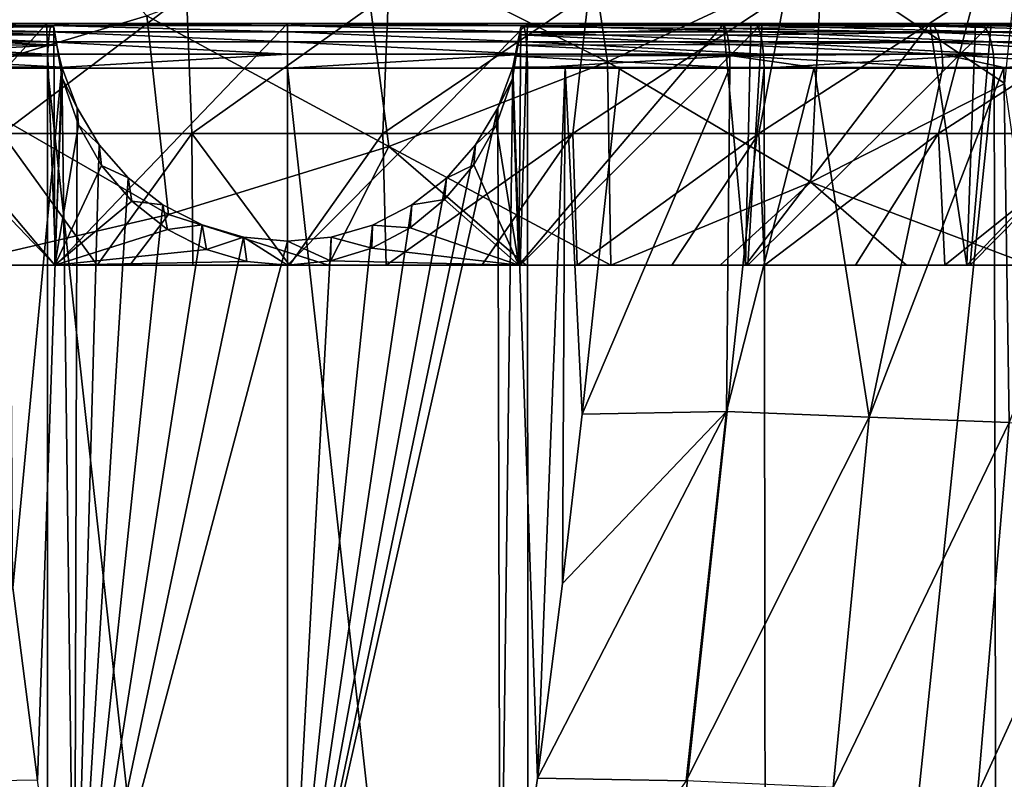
# Model space of a CAD drawing. Header units: metres. Extents: x -136 to 36, y -255 to -20.
# Tile 45 of 60: x -3.03 to 8.12, y -66.05 to -57.46. Entities that reach past the tile are written whole.
import ezdxf

# ---------------------------------------------------------------- set-up
doc = ezdxf.new("R2010")
doc.units = ezdxf.units.M
doc.layers.add('solid_11422034', color=7, linetype='CONTINUOUS')

msp = doc.modelspace()

# ---------------------------------------------------------------- linework, layer by layer
at = {"layer": 'solid_11422034'}
for points in [[(-1.592712, -57.415062, 19.441021), (-3.38525, -55.5, 20.298899), (-4.004148, -58.133327, 18.612755)], [(0.83985, -56.535145, 20.011412), (3.623228, -57.932858, 18.827477), (3.264627, -55.5, 20.317623)], [(6.050636, -56.802258, 18.932514), (3.264627, -55.5, 20.317623), (3.623228, -57.932858, 18.827477)], [(6.050636, -56.802258, 18.932514), (8.123577, -58.178337, 17.184635), (8.398214, -55.5, 18.787579)], [(0.83985, -56.535145, 20.011412), (-1.592712, -57.415062, 19.441021), (1.146632, -58.890987, 18.466843)], [(0.83985, -56.535145, 20.011412), (1.146632, -58.890987, 18.466843), (3.623228, -57.932858, 18.827477)], [(6.050636, -56.802258, 18.932514), (3.623228, -57.932858, 18.827477), (5.924851, -59.29583, 17.204914)], [(6.050636, -56.802258, 18.932514), (5.924851, -59.29583, 17.204914), (8.123577, -58.178337, 17.184635)], [(-3.414237, -57.162304, -19.363098), (-1.143232, -57.162304, -19.628542), (-3.231302, -58.746365, -18.325626)], [(-1.143232, -57.162304, -19.628542), (-1.081978, -58.746365, -18.576847), (-3.231302, -58.746365, -18.325626)], [(-1.143232, -57.162304, -19.628542), (1.143232, -57.162304, -19.628542), (-1.081978, -58.746365, -18.576847)], [(1.143232, -57.162304, -19.628542), (1.081978, -58.746365, -18.576847), (-1.081978, -58.746365, -18.576847)], [(3.414237, -57.162304, -19.363098), (3.231302, -58.746365, -18.325626), (1.081978, -58.746365, -18.576847)], [(1.143232, -57.162304, -19.628542), (3.414237, -57.162304, -19.363098), (1.081978, -58.746365, -18.576847)], [(5.63907, -57.162304, -18.835804), (5.336929, -58.746365, -17.826584), (3.231302, -58.746365, -18.325626)], [(3.414237, -57.162304, -19.363098), (5.63907, -57.162304, -18.835804), (3.231302, -58.746365, -18.325626)], [(7.787643, -57.162304, -18.053787), (7.370382, -58.746365, -17.086468), (5.336929, -58.746365, -17.826584)], [(5.63907, -57.162304, -18.835804), (7.787643, -57.162304, -18.053787), (5.336929, -58.746365, -17.826584)], [(9.830903, -57.162304, -17.027624), (9.304164, -58.746365, -16.115286), (7.370382, -58.746365, -17.086468)], [(7.787643, -57.162304, -18.053787), (9.830903, -57.162304, -17.027624), (7.370382, -58.746365, -17.086468)], [(-5.393061, -57.5, 21.74052), (-2.72637, -57.5, 22.233122), (-5.186861, -60.236507, 21.036278)], [(-5.066162, -57.5, 21.916666), (-2.72637, -57.5, 22.233122), (-5.393061, -57.5, 21.74052)], [(-2.693654, -57.596615, 22.631308), (-5.316499, -57.524742, 22.018188), (-5.349381, -57.596615, 22.154367)], [(-5.316499, -57.524742, 22.018188), (-2.677097, -57.524742, 22.492197), (-5.066162, -57.5, 21.916666)], [(-2.693654, -57.596615, 22.631308), (-2.677097, -57.524742, 22.492197), (-5.316499, -57.524742, 22.018188)], [(-5.245636, -57.507694, -21.775007), (-5.212624, -60.236507, -21.029846), (-2.63516, -60.236507, -21.505518)], [(-4.929375, -57.509964, -21.84815), (-5.245636, -57.507694, -21.775007), (-2.63516, -60.236507, -21.505518)], [(-2.72637, -57.5, 22.233122), (-2.622029, -60.236507, 21.507109), (-5.186861, -60.236507, 21.036278)], [(-5.066162, -57.5, 21.916666), (-2.434031, -57.5, 22.363235), (-2.72637, -57.5, 22.233122)], [(-2.677097, -57.524742, 22.492197), (-2.434031, -57.5, 22.363235), (-5.066162, -57.5, 21.916666)], [(-4.954734, -57.555439, -21.974823), (-4.929375, -57.509964, -21.84815), (-2.643079, -57.539482, -22.232864)], [(-2.643079, -57.539482, -22.232864), (-4.929375, -57.509964, -21.84815), (-2.63516, -60.236507, -21.505518)], [(-1.592712, -57.415062, 19.441021), (-4.004148, -58.133327, 18.612755), (-1.34553, -59.663639, 17.855505)], [(-2.72637, -57.5, 22.233122), (0, -57.5, 22.4), (-2.622029, -60.236507, 21.507109)], [(-2.434031, -57.5, 22.363235), (0, -57.5, 22.4), (-2.72637, -57.5, 22.233122)], [(-0.000174, -57.596615, 22.791048), (-2.677097, -57.524742, 22.492197), (-2.693654, -57.596615, 22.631308)], [(-2.677097, -57.524742, 22.492197), (-0.000173, -57.524742, 22.650955), (-2.434031, -57.5, 22.363235)], [(-0.000174, -57.596615, 22.791048), (-0.000173, -57.524742, 22.650955), (-2.677097, -57.524742, 22.492197)], [(0, -57.5, 22.4), (0, -60.236507, 21.666756), (-2.622029, -60.236507, 21.507109)], [(-2.434031, -57.5, 22.363235), (0.242534, -57.5, 22.494009), (0, -57.5, 22.4)], [(-0.000173, -57.524742, 22.650955), (0.242534, -57.5, 22.494009), (-2.434031, -57.5, 22.363235)], [(-1.592712, -57.415062, 19.441021), (-1.34553, -59.663639, 17.855505), (1.146632, -58.890987, 18.466843)], [(2.69331, -57.596615, 22.63135), (-0.000173, -57.524742, 22.650955), (-0.000174, -57.596615, 22.791048)], [(-0.000173, -57.524742, 22.650955), (2.676754, -57.524742, 22.492239), (0.242534, -57.5, 22.494009)], [(2.69331, -57.596615, 22.63135), (2.676754, -57.524742, 22.492239), (-0.000173, -57.524742, 22.650955)], [(2.718192, -57.5, 22.23382), (2.63516, -60.236507, 21.505518), (0, -60.236507, 21.666756)], [(2.718192, -57.5, 22.23382), (0, -60.236507, 21.666756), (0, -57.5, 22.4)], [(0.242534, -57.5, 22.494009), (2.718192, -57.5, 22.23382), (0, -57.5, 22.4)], [(0.242534, -57.5, 22.494009), (2.900668, -57.5, 22.307091), (2.718192, -57.5, 22.23382)], [(2.676754, -57.524742, 22.492239), (2.900668, -57.5, 22.307091), (0.242534, -57.5, 22.494009)], [(4.936534, -57.509911, -21.846548), (2.62203, -60.236507, -21.507109), (5.186861, -60.236507, -21.036278)], [(4.936534, -57.509911, -21.846548), (2.643079, -57.53949, -22.232864), (2.62203, -60.236507, -21.507109)], [(5.373909, -57.5, 21.745432), (5.212625, -60.236507, 21.029846), (2.63516, -60.236507, 21.505518)], [(2.718192, -57.5, 22.23382), (5.373909, -57.5, 21.745432), (2.63516, -60.236507, 21.505518)], [(4.961929, -57.555332, -21.97327), (2.643079, -57.53949, -22.232864), (4.936534, -57.509911, -21.846548)], [(2.676754, -57.524742, 22.492239), (5.316164, -57.524742, 22.01827), (2.900668, -57.5, 22.307091)], [(5.349043, -57.596615, 22.154449), (5.316164, -57.524742, 22.01827), (2.676754, -57.524742, 22.492239)], [(5.349043, -57.596615, 22.154449), (2.676754, -57.524742, 22.492239), (2.69331, -57.596615, 22.63135)], [(2.900668, -57.5, 22.307091), (5.373909, -57.5, 21.745432), (2.718192, -57.5, 22.23382)], [(2.900668, -57.5, 22.307091), (5.541016, -57.5, 21.802521), (5.373909, -57.5, 21.745432)], [(5.316164, -57.524742, 22.01827), (5.541016, -57.5, 21.802521), (2.900668, -57.5, 22.307091)], [(5.245739, -57.507698, -21.774982), (4.936534, -57.509911, -21.846548), (5.186861, -60.236507, -21.036278)], [(7.321125, -57.529053, -21.330339), (4.936534, -57.509911, -21.846548), (5.245739, -57.507698, -21.774982)], [(7.321125, -57.529053, -21.330339), (4.961929, -57.555332, -21.97327), (4.936534, -57.509911, -21.846548)], [(7.274293, -57.500038, -21.185944), (5.186861, -60.236507, -21.036278), (7.69346, -60.236507, -20.254574)], [(7.274293, -57.500038, -21.185944), (5.245739, -57.507698, -21.774982), (5.186861, -60.236507, -21.036278)], [(7.967809, -57.5, 20.934624), (7.731309, -60.236507, 20.240074), (5.212625, -60.236507, 21.029846)], [(5.373909, -57.5, 21.745432), (7.967809, -57.5, 20.934624), (5.212625, -60.236507, 21.029846)], [(7.321125, -57.529053, -21.330339), (5.245739, -57.507698, -21.774982), (7.274293, -57.500038, -21.185944)], [(5.316164, -57.524742, 22.01827), (7.881062, -57.524742, 21.235693), (5.541016, -57.5, 21.802521)], [(7.929805, -57.596615, 21.367031), (7.881062, -57.524742, 21.235693), (5.316164, -57.524742, 22.01827)], [(7.929805, -57.596615, 21.367031), (5.316164, -57.524742, 22.01827), (5.349043, -57.596615, 22.154449)], [(5.541016, -57.5, 21.802521), (7.967809, -57.5, 20.934624), (5.373909, -57.5, 21.745432)], [(5.541016, -57.5, 21.802521), (8.082218, -57.5, 20.992577), (7.967809, -57.5, 20.934624)], [(7.881062, -57.524742, 21.235693), (8.082218, -57.5, 20.992577), (5.541016, -57.5, 21.802521)], [(7.79255, -57.5, -21.000853), (7.274293, -57.500038, -21.185944), (7.69346, -60.236507, -20.254574)], [(9.538541, -57.5, -20.318222), (7.274293, -57.500038, -21.185944), (7.79255, -57.5, -21.000853)], [(9.60071, -57.524506, -20.459797), (7.274293, -57.500038, -21.185944), (9.538541, -57.5, -20.318222)], [(9.60071, -57.524506, -20.459797), (7.321125, -57.529053, -21.330339), (7.274293, -57.500038, -21.185944)], [(9.60071, -57.524506, -20.459797), (9.657364, -57.595615, -20.587223), (7.321125, -57.529053, -21.330339)], [(10.29052, -57.5, -19.895979), (7.69346, -60.236507, -20.254574), (10.079477, -60.236507, -19.178122)], [(10.29052, -57.5, -19.895979), (7.79255, -57.5, -21.000853), (7.69346, -60.236507, -20.254574)], [(10.434624, -57.5, 19.819965), (10.125664, -60.236507, 19.153683), (7.731309, -60.236507, 20.240074)], [(7.967809, -57.5, 20.934624), (10.434624, -57.5, 19.819965), (7.731309, -60.236507, 20.240074)], [(9.538541, -57.5, -20.318222), (7.79255, -57.5, -21.000853), (10.29052, -57.5, -19.895979)], [(7.881062, -57.524742, 21.235693), (10.3355, -57.524742, 20.155478), (8.082218, -57.5, 20.992577)], [(10.399423, -57.596615, 20.280134), (10.3355, -57.524742, 20.155478), (7.881062, -57.524742, 21.235693)], [(10.399423, -57.596615, 20.280134), (7.881062, -57.524742, 21.235693), (7.929805, -57.596615, 21.367031)], [(8.082218, -57.5, 20.992577), (10.434624, -57.5, 19.819965), (7.967809, -57.5, 20.934624)], [(8.082218, -57.5, 20.992577), (10.486457, -57.5, 19.901714), (10.434624, -57.5, 19.819965)], [(10.3355, -57.524742, 20.155478), (10.486457, -57.5, 19.901714), (8.082218, -57.5, 20.992577)], [(-5.349381, -57.596615, 22.154367), (-5.375386, -57.708485, 22.262068), (-2.706749, -57.708485, 22.741327)], [(-2.693654, -57.596615, 22.631308), (-5.349381, -57.596615, 22.154367), (-2.706749, -57.708485, 22.741327)], [(-4.974831, -57.633316, -22.084072), (-2.611077, -57.745888, -22.471481), (-4.9904, -57.73819, -22.168711)], [(-4.954734, -57.555439, -21.974823), (-2.63129, -57.628864, -22.374329), (-4.974831, -57.633316, -22.084072)], [(-4.974831, -57.633316, -22.084072), (-2.63129, -57.628864, -22.374329), (-2.611077, -57.745888, -22.471481)], [(-4.954734, -57.555439, -21.974823), (-2.643079, -57.539482, -22.232864), (-2.63129, -57.628864, -22.374329)], [(-2.693654, -57.596615, 22.631308), (-2.706749, -57.708485, 22.741327), (-0.000174, -57.708485, 22.901844)], [(-0.000174, -57.596615, 22.791048), (-2.693654, -57.596615, 22.631308), (-0.000174, -57.708485, 22.901844)], [(-2.551797, -58.120644, -22.085939), (-2.643079, -57.539482, -22.232864), (-2.63516, -60.236507, -21.505518)], [(-2.63129, -57.628864, -22.374329), (-2.643079, -57.539482, -22.232864), (-2.551797, -58.120644, -22.085939)], [(-2.611077, -57.745888, -22.471481), (-2.63129, -57.628864, -22.374329), (-2.551797, -58.120644, -22.085939)], [(-0.000174, -57.596615, 22.791048), (-0.000174, -57.708485, 22.901844), (2.706403, -57.708485, 22.741367)], [(2.69331, -57.596615, 22.63135), (-0.000174, -57.596615, 22.791048), (2.706403, -57.708485, 22.741367)], [(2.643079, -57.53949, -22.232864), (2.549964, -58.12775, -22.084585), (2.62203, -60.236507, -21.507109)], [(2.552643, -57.993084, -22.550303), (2.549964, -58.12775, -22.084585), (2.643079, -57.53949, -22.232864)], [(2.583851, -57.871872, -22.526289), (2.552643, -57.993084, -22.550303), (2.643079, -57.53949, -22.232864)], [(2.611086, -57.745842, -22.471439), (2.583851, -57.871872, -22.526289), (2.643079, -57.53949, -22.232864)], [(2.631294, -57.628841, -22.374287), (2.611086, -57.745842, -22.471439), (2.643079, -57.53949, -22.232864)], [(4.99769, -57.738091, -22.167294), (2.611086, -57.745842, -22.471439), (2.631294, -57.628841, -22.374287)], [(4.961929, -57.555332, -21.97327), (2.631294, -57.628841, -22.374287), (2.643079, -57.53949, -22.232864)], [(4.961929, -57.555332, -21.97327), (4.982079, -57.633198, -22.082592), (2.631294, -57.628841, -22.374287)], [(4.982079, -57.633198, -22.082592), (4.99769, -57.738091, -22.167294), (2.631294, -57.628841, -22.374287)], [(2.69331, -57.596615, 22.63135), (2.706403, -57.708485, 22.741367), (5.375047, -57.708485, 22.26215)], [(5.349043, -57.596615, 22.154449), (2.69331, -57.596615, 22.63135), (5.375047, -57.708485, 22.26215)], [(7.321125, -57.529053, -21.330339), (7.360825, -57.601631, -21.458536), (4.961929, -57.555332, -21.97327)], [(7.360825, -57.601631, -21.458536), (4.982079, -57.633198, -22.082592), (4.961929, -57.555332, -21.97327)], [(7.360825, -57.601631, -21.458536), (7.392202, -57.7113, -21.559856), (4.982079, -57.633198, -22.082592)], [(7.392202, -57.7113, -21.559856), (4.99769, -57.738091, -22.167294), (4.982079, -57.633198, -22.082592)], [(5.349043, -57.596615, 22.154449), (5.375047, -57.708485, 22.26215), (7.968355, -57.708485, 21.470905)], [(7.929805, -57.596615, 21.367031), (5.349043, -57.596615, 22.154449), (7.968355, -57.708485, 21.470905)], [(9.657364, -57.595615, -20.587223), (7.360825, -57.601631, -21.458536), (7.321125, -57.529053, -21.330339)], [(9.657364, -57.595615, -20.587223), (9.702309, -57.706364, -20.688313), (7.360825, -57.601631, -21.458536)], [(9.702309, -57.706364, -20.688313), (7.392202, -57.7113, -21.559856), (7.360825, -57.601631, -21.458536)], [(7.929805, -57.596615, 21.367031), (7.968355, -57.708485, 21.470905), (10.449978, -57.708485, 20.378725)], [(10.399423, -57.596615, 20.280134), (7.929805, -57.596615, 21.367031), (10.449978, -57.708485, 20.378725)], [(-5.375386, -57.708485, 22.262068), (-5.391936, -57.849266, 22.33061), (-2.715083, -57.849266, 22.811344)], [(-2.706749, -57.708485, 22.741327), (-5.375386, -57.708485, 22.262068), (-2.715083, -57.849266, 22.811344)], [(-4.9904, -57.73819, -22.168711), (-2.611077, -57.745888, -22.471481), (-5.000296, -57.862335, -22.222507)], [(-5.000296, -57.862335, -22.222507), (-2.611077, -57.745888, -22.471481), (-2.58384, -57.871914, -22.526318)], [(-2.706749, -57.708485, 22.741327), (-2.715083, -57.849266, 22.811344), (-0.000175, -57.849266, 22.972357)], [(-0.000174, -57.708485, 22.901844), (-2.706749, -57.708485, 22.741327), (-0.000175, -57.849266, 22.972357)], [(-2.58384, -57.871914, -22.526318), (-2.611077, -57.745888, -22.471481), (-2.551797, -58.120644, -22.085939)], [(-0.000174, -57.708485, 22.901844), (-0.000175, -57.849266, 22.972357), (2.714736, -57.849266, 22.811386)], [(2.706403, -57.708485, 22.741367), (-0.000174, -57.708485, 22.901844), (2.714736, -57.849266, 22.811386)], [(5.007613, -57.862286, -22.22113), (2.583851, -57.871872, -22.526289), (2.611086, -57.745842, -22.471439)], [(4.99769, -57.738091, -22.167294), (5.007613, -57.862286, -22.22113), (2.611086, -57.745842, -22.471439)], [(2.706403, -57.708485, 22.741367), (2.714736, -57.849266, 22.811386), (5.391596, -57.849266, 22.330692)], [(5.375047, -57.708485, 22.26215), (2.706403, -57.708485, 22.741367), (5.391596, -57.849266, 22.330692)], [(7.392202, -57.7113, -21.559856), (7.412334, -57.847847, -21.624868), (4.99769, -57.738091, -22.167294)], [(7.412334, -57.847847, -21.624868), (5.007613, -57.862286, -22.22113), (4.99769, -57.738091, -22.167294)], [(5.375047, -57.708485, 22.26215), (5.391596, -57.849266, 22.330692), (7.992888, -57.849266, 21.537012)], [(7.968355, -57.708485, 21.470905), (5.375047, -57.708485, 22.26215), (7.992888, -57.849266, 21.537012)], [(9.702309, -57.706364, -20.688313), (9.731138, -57.84589, -20.753157), (7.392202, -57.7113, -21.559856)], [(9.731138, -57.84589, -20.753157), (7.412334, -57.847847, -21.624868), (7.392202, -57.7113, -21.559856)], [(7.968355, -57.708485, 21.470905), (7.992888, -57.849266, 21.537012), (10.482152, -57.849266, 20.441467)], [(10.449978, -57.708485, 20.378725), (7.968355, -57.708485, 21.470905), (10.482152, -57.849266, 20.441467)], [(-2.715083, -57.849266, 22.811344), (-5.397238, -58.004364, 22.353241), (-2.717664, -58.004364, 22.834444)], [(-2.715083, -57.849266, 22.811344), (-5.391936, -57.849266, 22.33061), (-5.397238, -58.004364, 22.353241)], [(-0.000175, -57.849266, 22.972357), (-2.717664, -58.004364, 22.834444), (0, -58.004364, 22.995598)], [(-0.000175, -57.849266, 22.972357), (-2.715083, -57.849266, 22.811344), (-2.717664, -58.004364, 22.834444)], [(2.714736, -57.849266, 22.811386), (-0.000175, -57.849266, 22.972357), (0, -58.004364, 22.995598)], [(2.714736, -57.849266, 22.811386), (0, -58.004364, 22.995598), (2.717648, -58.004364, 22.834446)], [(5.391596, -57.849266, 22.330692), (2.714736, -57.849266, 22.811386), (2.717648, -58.004364, 22.834446)], [(5.391596, -57.849266, 22.330692), (2.717648, -58.004364, 22.834446), (5.397205, -58.004364, 22.353249)], [(7.412334, -57.847847, -21.624868), (7.419414, -57.998562, -21.647497), (5.007613, -57.862286, -22.22113)], [(7.992888, -57.849266, 21.537012), (5.391596, -57.849266, 22.330692), (5.397205, -58.004364, 22.353249)], [(7.992888, -57.849266, 21.537012), (5.397205, -58.004364, 22.353249), (8.001116, -58.004364, 21.55875)], [(9.731138, -57.84589, -20.753157), (9.741076, -58.000523, -20.775377), (7.412334, -57.847847, -21.624868)], [(8.11061, -57.999138, -21.420267), (7.419414, -57.998562, -21.647497), (7.412334, -57.847847, -21.624868)], [(9.741076, -58.000523, -20.775377), (8.11061, -57.999138, -21.420267), (7.412334, -57.847847, -21.624868)], [(10.482152, -57.849266, 20.441467), (7.992888, -57.849266, 21.537012), (8.001116, -58.004364, 21.55875)], [(10.482152, -57.849266, 20.441467), (8.001116, -58.004364, 21.55875), (10.492884, -58.004364, 20.462086)], [(-5.000296, -57.862335, -22.222507), (-2.58384, -57.871914, -22.526318), (-2.552641, -57.993084, -22.550333)], [(-3.763526, -57.995632, -22.432158), (-5.000296, -57.862335, -22.222507), (-2.552641, -57.993084, -22.550333)], [(-2.552641, -57.993084, -22.550333), (-2.58384, -57.871914, -22.526318), (-2.551797, -58.120644, -22.085939)], [(3.623228, -57.932858, 18.827477), (1.146632, -58.890987, 18.466843), (3.661554, -60.236507, 17.039825)], [(5.011192, -57.996624, -22.240124), (2.552643, -57.993084, -22.550303), (2.583851, -57.871872, -22.526289)], [(5.007613, -57.862286, -22.22113), (5.011192, -57.996624, -22.240124), (2.583851, -57.871872, -22.526289)], [(3.623228, -57.932858, 18.827477), (3.661554, -60.236507, 17.039825), (5.924851, -59.29583, 17.204914)], [(5.962901, -57.997383, -22.041855), (5.011192, -57.996624, -22.240124), (5.007613, -57.862286, -22.22113)], [(7.419414, -57.998562, -21.647497), (5.962901, -57.997383, -22.041855), (5.007613, -57.862286, -22.22113)], [(-5.405576, -82.739471, 22.129082), (-2.72043, -82.752068, 22.616604), (-5.397238, -58.004364, 22.353241)], [(-2.72043, -82.752068, 22.616604), (-2.717664, -58.004364, 22.834444), (-5.397238, -58.004364, 22.353241)], [(-3.146314, -57.995735, -22.50131), (-3.763526, -57.995632, -22.432158), (-2.552641, -57.993084, -22.550333)], [(-3.10822, -63.8885, -22.556284), (-3.146314, -57.995735, -22.50131), (-2.552641, -57.993084, -22.550333)], [(-2.831156, -66.064262, -22.601795), (-3.10822, -63.8885, -22.556284), (-2.552641, -57.993084, -22.550333)], [(-2.409839, -69.02182, -22.663158), (-2.831156, -66.064262, -22.601795), (-2.552641, -57.993084, -22.550333)], [(-2.72043, -82.752068, 22.616604), (0, -82.756546, 22.779589), (-2.717664, -58.004364, 22.834444)], [(0, -82.756546, 22.779589), (0, -58.004364, 22.995598), (-2.717664, -58.004364, 22.834444)], [(-2.380025, -58.45665, -22.57382), (-2.552641, -57.993084, -22.550333), (-2.551797, -58.120644, -22.085939)], [(-2.409839, -69.02182, -22.663158), (-2.552641, -57.993084, -22.550333), (-2.380025, -58.45665, -22.57382)], [(2.730048, -82.752037, 22.615444), (2.717648, -58.004364, 22.834446), (0, -58.004364, 22.995598)], [(0, -82.756546, 22.779589), (2.730048, -82.752037, 22.615444), (0, -58.004364, 22.995598)], [(2.552643, -57.993084, -22.550303), (2.380725, -58.455814, -22.573759), (2.549964, -58.12775, -22.084585)], [(2.410069, -69.02182, -22.663139), (2.380725, -58.455814, -22.573759), (2.552643, -57.993084, -22.550303)], [(2.833352, -66.04245, -22.601404), (2.410069, -69.02182, -22.663139), (2.552643, -57.993084, -22.550303)], [(3.760723, -57.995632, -22.432499), (3.144963, -57.995735, -22.501448), (2.552643, -57.993084, -22.550303)], [(2.833352, -66.04245, -22.601404), (2.552643, -57.993084, -22.550303), (3.144963, -57.995735, -22.501448)], [(5.011192, -57.996624, -22.240124), (3.760723, -57.995632, -22.432499), (2.552643, -57.993084, -22.550303)], [(2.730048, -82.752037, 22.615444), (5.397205, -58.004364, 22.353249), (2.717648, -58.004364, 22.834446)], [(2.730048, -82.752037, 22.615444), (5.427132, -82.739326, 22.123806), (5.397205, -58.004364, 22.353249)], [(3.11342, -63.836113, -22.555305), (2.833352, -66.04245, -22.601404), (3.144963, -57.995735, -22.501448)], [(3.338011, -61.921619, -22.515224), (3.11342, -63.836113, -22.555305), (3.144963, -57.995735, -22.501448)], [(3.338011, -61.921619, -22.515224), (3.144963, -57.995735, -22.501448), (3.760723, -57.995632, -22.432499)], [(3.338011, -61.921619, -22.515224), (3.760723, -57.995632, -22.432499), (5.011192, -57.996624, -22.240124)], [(4.973136, -61.892601, -22.272373), (3.338011, -61.921619, -22.515224), (5.011192, -57.996624, -22.240124)], [(4.973136, -61.892601, -22.272373), (5.011192, -57.996624, -22.240124), (5.962901, -57.997383, -22.041855)], [(6.585824, -61.953735, -21.901808), (4.973136, -61.892601, -22.272373), (5.962901, -57.997383, -22.041855)], [(5.427132, -82.739326, 22.123806), (8.001116, -58.004364, 21.55875), (5.397205, -58.004364, 22.353249)], [(5.427132, -82.739326, 22.123806), (8.051491, -82.718521, 21.309584), (8.001116, -58.004364, 21.55875)], [(6.585824, -61.953735, -21.901808), (5.962901, -57.997383, -22.041855), (7.419414, -57.998562, -21.647497)], [(6.585824, -61.953735, -21.901808), (7.419414, -57.998562, -21.647497), (8.11061, -57.999138, -21.420267)], [(8.17095, -62.015522, -21.402855), (6.585824, -61.953735, -21.901808), (8.11061, -57.999138, -21.420267)], [(8.051491, -82.718521, 21.309584), (10.492884, -58.004364, 20.462086), (8.001116, -58.004364, 21.55875)], [(8.051491, -82.718521, 21.309584), (10.560607, -82.691238, 20.184381), (10.492884, -58.004364, 20.462086)], [(8.17095, -62.015522, -21.402855), (8.11061, -57.999138, -21.420267), (9.741076, -58.000523, -20.775377)], [(-4.004148, -58.133327, 18.612755), (-3.820059, -60.236507, 17.00503), (-1.34553, -59.663639, 17.855505)], [(-2.366447, -58.647705, -21.965506), (-2.551797, -58.120644, -22.085939), (-2.63516, -60.236507, -21.505518)], [(-2.380025, -58.45665, -22.57382), (-2.551797, -58.120644, -22.085939), (-2.366447, -58.647705, -21.965506)], [(2.549964, -58.12775, -22.084585), (2.364917, -58.651089, -21.964579), (2.62203, -60.236507, -21.507109)], [(2.380725, -58.455814, -22.573759), (2.364917, -58.651089, -21.964579), (2.549964, -58.12775, -22.084585)], [(8.123577, -58.178337, 17.184635), (5.924851, -59.29583, 17.204914), (8.422416, -60.236507, 15.258621)], [(-2.409839, -69.02182, -22.663158), (-2.380025, -58.45665, -22.57382), (-2.130629, -58.87384, -22.595613)], [(-2.130629, -58.87384, -22.595613), (-2.380025, -58.45665, -22.57382), (-2.366447, -58.647705, -21.965506)], [(0.000091, -69.02182, -22.756872), (2.130896, -58.87331, -22.595591), (2.380725, -58.455814, -22.573759)], [(2.410069, -69.02182, -22.663139), (0.000091, -69.02182, -22.756872), (2.380725, -58.455814, -22.573759)], [(2.380725, -58.455814, -22.573759), (2.130896, -58.87331, -22.595591), (2.364917, -58.651089, -21.964579)], [(-2.155621, -60.236507, -17.29484), (-3.235198, -60.236507, -17.125193), (-3.231302, -58.746365, -18.325626)], [(-2.155621, -60.236507, -17.29484), (-3.231302, -58.746365, -18.325626), (-1.081978, -58.746365, -18.576847)], [(-2.103266, -59.10804, -21.867994), (-2.366447, -58.647705, -21.965506), (-2.63516, -60.236507, -21.505518)], [(-2.130629, -58.87384, -22.595613), (-2.366447, -58.647705, -21.965506), (-2.103266, -59.10804, -21.867994)], [(-1.072338, -60.236507, -17.395426), (-2.155621, -60.236507, -17.29484), (-1.081978, -58.746365, -18.576847)], [(0.022072, -60.236507, -17.428064), (-1.081978, -58.746365, -18.576847), (1.081978, -58.746365, -18.576847)], [(0.022072, -60.236507, -17.428064), (-1.072338, -60.236507, -17.395426), (-1.081978, -58.746365, -18.576847)], [(1.116759, -60.236507, -17.392715), (0.022072, -60.236507, -17.428064), (1.081978, -58.746365, -18.576847)], [(1.116759, -60.236507, -17.392715), (1.081978, -58.746365, -18.576847), (3.231302, -58.746365, -18.325626)], [(2.200901, -60.236507, -17.289063), (1.116759, -60.236507, -17.392715), (3.231302, -58.746365, -18.325626)], [(2.364917, -58.651089, -21.964579), (2.109108, -59.099667, -21.869688), (2.62203, -60.236507, -21.507109)], [(2.130896, -58.87331, -22.595591), (2.109108, -59.099667, -21.869688), (2.364917, -58.651089, -21.964579)], [(3.282144, -60.236507, -17.116125), (2.200901, -60.236507, -17.289063), (3.231302, -58.746365, -18.325626)], [(3.282144, -60.236507, -17.116125), (3.231302, -58.746365, -18.325626), (5.336929, -58.746365, -17.826584)], [(4.353956, -60.236507, -16.875618), (3.282144, -60.236507, -17.116125), (5.336929, -58.746365, -17.826584)], [(5.40358, -60.236507, -16.569929), (4.353956, -60.236507, -16.875618), (5.336929, -58.746365, -17.826584)], [(5.40358, -60.236507, -16.569929), (5.336929, -58.746365, -17.826584), (7.370382, -58.746365, -17.086468)], [(6.432448, -60.236507, -16.197477), (5.40358, -60.236507, -16.569929), (7.370382, -58.746365, -17.086468)], [(7.441968, -60.236507, -15.758938), (6.432448, -60.236507, -16.197477), (7.370382, -58.746365, -17.086468)], [(7.441968, -60.236507, -15.758938), (7.370382, -58.746365, -17.086468), (9.304164, -58.746365, -16.115286)], [(8.419341, -60.236507, -15.260068), (7.441968, -60.236507, -15.758938), (9.304164, -58.746365, -16.115286)], [(-2.409839, -69.02182, -22.663158), (-2.130629, -58.87384, -22.595613), (-1.801614, -59.24828, -22.619749)], [(-1.801614, -59.24828, -22.619749), (-2.130629, -58.87384, -22.595613), (-2.103266, -59.10804, -21.867994)], [(1.146632, -58.890987, 18.466843), (-1.34553, -59.663639, 17.855505), (0.464628, -60.236507, 17.422564)], [(0.000091, -69.02182, -22.756872), (1.800157, -59.249493, -22.619844), (2.130896, -58.87331, -22.595591)], [(1.146632, -58.890987, 18.466843), (0.464628, -60.236507, 17.422564), (2.704999, -60.236507, 17.217529)], [(1.146632, -58.890987, 18.466843), (2.704999, -60.236507, 17.217529), (3.661554, -60.236507, 17.039825)], [(2.130896, -58.87331, -22.595591), (1.800157, -59.249493, -22.619844), (2.109108, -59.099667, -21.869688)], [(-1.760879, -59.509968, -21.790924), (-2.103266, -59.10804, -21.867994), (-2.63516, -60.236507, -21.505518)], [(-1.801614, -59.24828, -22.619749), (-2.103266, -59.10804, -21.867994), (-1.760879, -59.509968, -21.790924)], [(2.109108, -59.099667, -21.869688), (1.778684, -59.49263, -21.793909), (2.62203, -60.236507, -21.507109)], [(1.800157, -59.249493, -22.619844), (1.778684, -59.49263, -21.793909), (2.109108, -59.099667, -21.869688)], [(-2.409839, -69.02182, -22.663158), (-1.801614, -59.24828, -22.619749), (-1.412108, -59.551907, -22.64258)], [(-1.412108, -59.551907, -22.64258), (-1.801614, -59.24828, -22.619749), (-1.760879, -59.509968, -21.790924)], [(0.000091, -69.02182, -22.756872), (1.408712, -59.553982, -22.642754), (1.800157, -59.249493, -22.619844)], [(1.800157, -59.249493, -22.619844), (1.408712, -59.553982, -22.642754), (1.778684, -59.49263, -21.793909)], [(5.924851, -59.29583, 17.204914), (3.661554, -60.236507, 17.039825), (4.898164, -60.236507, 16.726349)], [(5.924851, -59.29583, 17.204914), (4.898164, -60.236507, 16.726349), (7.011326, -60.236507, 15.956314)], [(5.924851, -59.29583, 17.204914), (7.011326, -60.236507, 15.956314), (8.422416, -60.236507, 15.258621)], [(-1.357687, -59.831364, -21.73291), (-1.760879, -59.509968, -21.790924), (-2.63516, -60.236507, -21.505518)], [(-1.412108, -59.551907, -22.64258), (-1.760879, -59.509968, -21.790924), (-1.357687, -59.831364, -21.73291)], [(1.778684, -59.49263, -21.793909), (1.388221, -59.811275, -21.73641), (2.62203, -60.236507, -21.507109)], [(1.408712, -59.553982, -22.642754), (1.388221, -59.811275, -21.73641), (1.778684, -59.49263, -21.793909)], [(-2.409839, -69.02182, -22.663158), (-1.412108, -59.551907, -22.64258), (-0.967131, -59.780285, -22.661634)], [(-0.967131, -59.780285, -22.661634), (-1.412108, -59.551907, -22.64258), (-1.357687, -59.831364, -21.73291)], [(0.000091, -69.02182, -22.756872), (0.961976, -59.782173, -22.66181), (1.408712, -59.553982, -22.642754)], [(1.408712, -59.553982, -22.642754), (0.961976, -59.782173, -22.66181), (1.388221, -59.811275, -21.73641)], [(-1.34553, -59.663639, 17.855505), (-3.820059, -60.236507, 17.00503), (-1.783413, -60.236507, 17.337204)], [(-1.34553, -59.663639, 17.855505), (-1.783413, -60.236507, 17.337204), (0.464628, -60.236507, 17.422564)], [(-0.916577, -60.059589, -21.695074), (-1.357687, -59.831364, -21.73291), (-2.63516, -60.236507, -21.505518)], [(-2.409839, -69.02182, -22.663158), (-0.967131, -59.780285, -22.661634), (-0.497756, -59.917397, -22.673904)], [(-0.967131, -59.780285, -22.661634), (-1.357687, -59.831364, -21.73291), (-0.916577, -60.059589, -21.695074)], [(-0.497756, -59.917397, -22.673904), (-0.967131, -59.780285, -22.661634), (-0.916577, -60.059589, -21.695074)], [(0.000091, -69.02182, -22.756872), (0.493853, -59.91861, -22.673979), (0.961976, -59.782173, -22.66181)], [(0.961976, -59.782173, -22.66181), (0.493853, -59.91861, -22.673979), (0.955365, -60.043846, -21.697252)], [(0.961976, -59.782173, -22.66181), (0.955365, -60.043846, -21.697252), (1.388221, -59.811275, -21.73641)], [(1.388221, -59.811275, -21.73641), (0.955365, -60.043846, -21.697252), (2.62203, -60.236507, -21.507109)], [(-2.409839, -69.02182, -22.663158), (-0.497756, -59.917397, -22.673904), (0, -59.965527, -22.678068)], [(0.000091, -69.02182, -22.756872), (-2.409839, -69.02182, -22.663158), (0, -59.965527, -22.678068)], [(-0.497756, -59.917397, -22.673904), (-0.916577, -60.059589, -21.695074), (-0.458362, -60.193542, -21.672785)], [(-0.497756, -59.917397, -22.673904), (-0.458362, -60.193542, -21.672785), (0, -60.236507, -21.666756)], [(0, -59.965527, -22.678068), (-0.497756, -59.917397, -22.673904), (0, -60.236507, -21.666756)], [(0.493853, -59.91861, -22.673979), (0, -59.965527, -22.678068), (0.487656, -60.187561, -21.674568)], [(0.000091, -69.02182, -22.756872), (0, -59.965527, -22.678068), (0.493853, -59.91861, -22.673979)], [(0, -59.965527, -22.678068), (0, -60.236507, -21.666756), (0.487656, -60.187561, -21.674568)], [(0.493853, -59.91861, -22.673979), (0.487656, -60.187561, -21.674568), (0.955365, -60.043846, -21.697252)], [(-0.458362, -60.193542, -21.672785), (-0.916577, -60.059589, -21.695074), (-2.63516, -60.236507, -21.505518)], [(0.955365, -60.043846, -21.697252), (0.487656, -60.187561, -21.674568), (2.62203, -60.236507, -21.507109)], [(-0.458362, -60.193542, -21.672785), (-2.63516, -60.236507, -21.505518), (0, -60.236507, -21.666756)], [(0.487656, -60.187561, -21.674568), (0, -60.236507, -21.666756), (2.62203, -60.236507, -21.507109)], [(-14.414905, -60.236507, -16.175993), (-3.235198, -60.236507, -17.125193), (-2.155621, -60.236507, -17.29484)], [(-14.414905, -60.236507, -16.175993), (-2.155621, -60.236507, -17.29484), (-1.072338, -60.236507, -17.395426)], [(-12.367134, -60.236507, -17.790756), (-14.414905, -60.236507, -16.175993), (-1.072338, -60.236507, -17.395426)], [(-12.367134, -60.236507, -17.790756), (-1.072338, -60.236507, -17.395426), (0.022072, -60.236507, -17.428064)], [(12.31674, -60.236507, -17.825621), (-12.367134, -60.236507, -17.790756), (0.022072, -60.236507, -17.428064)], [(12.31674, -60.236507, -17.825621), (-10.125664, -60.236507, -19.153683), (-12.367134, -60.236507, -17.790756)], [(10.125664, -60.236507, 19.153683), (-12.31674, -60.236507, 17.825621), (-10.079476, -60.236507, 19.178122)], [(10.125664, -60.236507, 19.153683), (12.367134, -60.236507, 17.790756), (-12.31674, -60.236507, 17.825621)], [(0.464628, -60.236507, 17.422564), (-12.31674, -60.236507, 17.825621), (12.367134, -60.236507, 17.790756)], [(-1.783413, -60.236507, 17.337204), (-3.820059, -60.236507, 17.00503), (-12.31674, -60.236507, 17.825621)], [(0.464628, -60.236507, 17.422564), (-1.783413, -60.236507, 17.337204), (-12.31674, -60.236507, 17.825621)], [(10.079477, -60.236507, -19.178122), (-7.731309, -60.236507, -20.240074), (-10.125664, -60.236507, -19.153683)], [(12.31674, -60.236507, -17.825621), (10.079477, -60.236507, -19.178122), (-10.125664, -60.236507, -19.153683)], [(7.731309, -60.236507, 20.240074), (-10.079476, -60.236507, 19.178122), (-7.693459, -60.236507, 20.254574)], [(7.731309, -60.236507, 20.240074), (10.125664, -60.236507, 19.153683), (-10.079476, -60.236507, 19.178122)], [(7.69346, -60.236507, -20.254574), (-5.212624, -60.236507, -21.029846), (-7.731309, -60.236507, -20.240074)], [(10.079477, -60.236507, -19.178122), (7.69346, -60.236507, -20.254574), (-7.731309, -60.236507, -20.240074)], [(5.212625, -60.236507, 21.029846), (-7.693459, -60.236507, 20.254574), (-5.186861, -60.236507, 21.036278)], [(5.212625, -60.236507, 21.029846), (7.731309, -60.236507, 20.240074), (-7.693459, -60.236507, 20.254574)], [(5.186861, -60.236507, -21.036278), (-2.63516, -60.236507, -21.505518), (-5.212624, -60.236507, -21.029846)], [(7.69346, -60.236507, -20.254574), (5.186861, -60.236507, -21.036278), (-5.212624, -60.236507, -21.029846)], [(2.63516, -60.236507, 21.505518), (-5.186861, -60.236507, 21.036278), (-2.622029, -60.236507, 21.507109)], [(2.63516, -60.236507, 21.505518), (5.212625, -60.236507, 21.029846), (-5.186861, -60.236507, 21.036278)], [(2.62203, -60.236507, -21.507109), (0, -60.236507, -21.666756), (-2.63516, -60.236507, -21.505518)], [(5.186861, -60.236507, -21.036278), (2.62203, -60.236507, -21.507109), (-2.63516, -60.236507, -21.505518)], [(2.63516, -60.236507, 21.505518), (-2.622029, -60.236507, 21.507109), (0, -60.236507, 21.666756)], [(12.31674, -60.236507, -17.825621), (0.022072, -60.236507, -17.428064), (1.116759, -60.236507, -17.392715)], [(0.464628, -60.236507, 17.422564), (12.367134, -60.236507, 17.790756), (14.414905, -60.236507, 16.175993)], [(2.704999, -60.236507, 17.217529), (0.464628, -60.236507, 17.422564), (14.414905, -60.236507, 16.175993)], [(12.31674, -60.236507, -17.825621), (1.116759, -60.236507, -17.392715), (2.200901, -60.236507, -17.289063)], [(12.31674, -60.236507, -17.825621), (2.200901, -60.236507, -17.289063), (3.282144, -60.236507, -17.116125)], [(3.661554, -60.236507, 17.039825), (2.704999, -60.236507, 17.217529), (14.414905, -60.236507, 16.175993)], [(12.31674, -60.236507, -17.825621), (3.282144, -60.236507, -17.116125), (4.353956, -60.236507, -16.875618)], [(4.898164, -60.236507, 16.726349), (3.661554, -60.236507, 17.039825), (14.414905, -60.236507, 16.175993)], [(12.31674, -60.236507, -17.825621), (4.353956, -60.236507, -16.875618), (5.40358, -60.236507, -16.569929)], [(7.011326, -60.236507, 15.956314), (4.898164, -60.236507, 16.726349), (14.414905, -60.236507, 16.175993)], [(14.36532, -60.236507, -16.220268), (5.40358, -60.236507, -16.569929), (6.432448, -60.236507, -16.197477)], [(14.36532, -60.236507, -16.220268), (12.31674, -60.236507, -17.825621), (5.40358, -60.236507, -16.569929)], [(14.36532, -60.236507, -16.220268), (6.432448, -60.236507, -16.197477), (7.441968, -60.236507, -15.758938)], [(7.011326, -60.236507, 15.956314), (14.414905, -60.236507, 16.175993), (16.250135, -60.236507, 14.329885)], [(8.422416, -60.236507, 15.258621), (7.011326, -60.236507, 15.956314), (16.250135, -60.236507, 14.329885)], [(14.36532, -60.236507, -16.220268), (7.441968, -60.236507, -15.758938), (8.419341, -60.236507, -15.260068)], [(4.973136, -61.892601, -22.272373), (2.833352, -66.04245, -22.601404), (3.11342, -63.836113, -22.555305)], [(4.514124, -66.072571, -22.379398), (2.833352, -66.04245, -22.601404), (4.973136, -61.892601, -22.272373)], [(4.973136, -61.892601, -22.272373), (3.11342, -63.836113, -22.555305), (3.338011, -61.921619, -22.515224)], [(4.514124, -66.072571, -22.379398), (4.973136, -61.892601, -22.272373), (6.585824, -61.953735, -21.901808)], [(4.514124, -66.072571, -22.379398), (6.585824, -61.953735, -21.901808), (6.177514, -66.145897, -22.020638)], [(6.177514, -66.145897, -22.020638), (6.585824, -61.953735, -21.901808), (8.17095, -62.015522, -21.402855)], [(6.177514, -66.145897, -22.020638), (8.17095, -62.015522, -21.402855), (7.813114, -66.219788, -21.525772)], [(7.813114, -66.219788, -21.525772), (8.17095, -62.015522, -21.402855), (9.713339, -62.077381, -20.779167)], [(7.813114, -66.219788, -21.525772), (9.713339, -62.077381, -20.779167), (9.404403, -66.293495, -20.898689)], [(-4.93022, -66.097969, -22.302923), (-3.10822, -63.8885, -22.556284), (-2.831156, -66.064262, -22.601795)], [(4.514124, -66.072571, -22.379398), (2.410069, -69.02182, -22.663139), (2.833352, -66.04245, -22.601404)]]:
    msp.add_3dface(points, dxfattribs=at)

doc.saveas('drawing.dxf')
